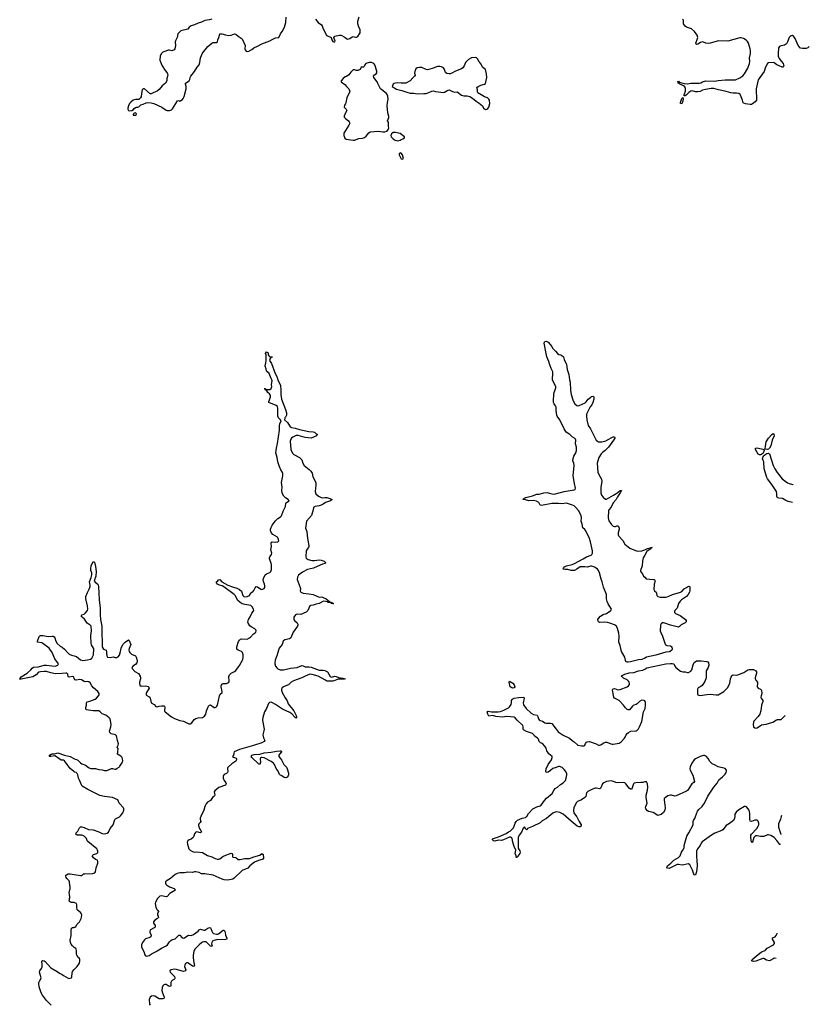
# Model space of a CAD drawing. Header units: inches. Extents: x 1552086 to 1694788, y 812325 to 917226.
# Tile 71 of 109: x 1679042 to 1692886, y 846706 to 863960. Entities that reach past the tile are written whole.
import ezdxf

# ---------------------------------------------------------------- set-up
doc = ezdxf.new("R2010")
doc.units = ezdxf.units.IN
doc.header["$MEASUREMENT"] = 0
for name, color, linetype in [('B6874', 7, 'Continuous'), ('B6875', 7, 'Continuous'), ('B6884', 7, 'Continuous'), ('B6885', 7, 'Continuous'), ('B6886', 7, 'Continuous'), ('B6894', 7, 'Continuous'), ('B6895', 7, 'Continuous'), ('B6896', 7, 'Continuous')]:
    doc.layers.add(name, color=color, linetype=linetype)

msp = doc.modelspace()

# ---------------------------------------------------------------- linework, layer by layer
at = {"layer": 'B6874', "color": 6, "elevation": 900}
for points in [[(1680000, 848489), (1679989, 848491), (1679950, 848490), (1679934, 848494), (1679913, 848510), (1679907, 848530), (1679921, 848570), (1679921, 848590), (1679908, 848670), (1679926, 848730), (1679928, 848768), (1679919, 848790), (1679915, 848850), (1679908, 848868), (1679870, 848910), (1679856, 848930), (1679850, 848952), (1679854, 848970), (1679862, 848978), (1679890, 848993), (1679930, 848993), (1680000, 848983)], [(1680000, 847703), (1679967, 847730), (1679943, 847763), (1679931, 847791), (1679925, 847830), (1679947, 847910), (1679943, 847997), (1679950, 848039), (1679967, 848053), (1679990, 848053), (1680000, 848056)], [(1679594, 846690), (1679515, 846775), (1679444, 846864), (1679421, 846910), (1679386, 847010), (1679378, 847070), (1679380, 847090), (1679387, 847110), (1679416, 847150), (1679421, 847170), (1679399, 847230), (1679392, 847270), (1679395, 847290), (1679426, 847334), (1679435, 847365), (1679437, 847410), (1679428, 847451), (1679434, 847466), (1679450, 847472), (1679470, 847468), (1679490, 847456), (1679590, 847348), (1679701, 847281), (1679742, 847250), (1679787, 847227), (1679810, 847209), (1679890, 847164), (1679910, 847161), (1679930, 847162), (1679950, 847171), (1679959, 847190), (1679960, 847250), (1679970, 847281), (1680000, 847314)]]:
    msp.add_lwpolyline(points, dxfattribs=at)
at = {"layer": 'B6875', "color": 6, "elevation": 900}
for points in [[(1680000, 852418), (1679990, 852438), (1679972, 852452), (1679910, 852437), (1679901, 852441), (1679892, 852452), (1679886, 852490), (1679870, 852510), (1679850, 852512), (1679790, 852502), (1679670, 852500), (1679590, 852515), (1679510, 852539), (1679470, 852541), (1679405, 852535), (1679375, 852525), (1679330, 852482), (1679270, 852446), (1679070, 852403), (1679046, 852406), (1679042, 852410), (1679054, 852430), (1679070, 852442), (1679172, 852508), (1679240, 852570), (1679262, 852598), (1679287, 852613), (1679370, 852619), (1679471, 852649), (1679510, 852648), (1679605, 852635), (1679667, 852633), (1679711, 852649), (1679719, 852661), (1679723, 852670), (1679661, 852761), (1679613, 852873), (1679560, 852950), (1679450, 853031), (1679430, 853039), (1679352, 853052), (1679352, 853070), (1679382, 853150), (1679396, 853164), (1679410, 853170), (1679450, 853169), (1679550, 853149), (1679610, 853156), (1679630, 853155), (1679647, 853147), (1679660, 853130), (1679674, 853070), (1679700, 853030), (1679750, 852984), (1679790, 852964), (1679830, 852932), (1679884, 852864), (1679910, 852843), (1679950, 852822), (1680000, 852810)], [(1680000, 850781), (1679990, 850788), (1679930, 850840), (1679872, 850910), (1679830, 850972), (1679810, 850983), (1679770, 850986), (1679690, 851045), (1679659, 851059), (1679650, 851062), (1679589, 851049), (1679558, 851050), (1679563, 851057), (1679564, 851070), (1679593, 851090), (1679610, 851095), (1679650, 851094), (1679691, 851109), (1679710, 851111), (1679830, 851072), (1679930, 851048), (1679990, 851011), (1680000, 851009)]]:
    msp.add_lwpolyline(points, dxfattribs=at)
at = {"layer": 'B6884', "color": 6, "elevation": 900}
for points in [[(1680000, 848983), (1680072, 848972), (1680110, 848963), (1680130, 848965), (1680164, 848990), (1680185, 848995), (1680322, 848998), (1680362, 849010), (1680371, 849029), (1680382, 849098), (1680410, 849179), (1680415, 849210), (1680409, 849230), (1680370, 849246), (1680334, 849274), (1680323, 849290), (1680316, 849310), (1680337, 849330), (1680393, 849350), (1680411, 849369), (1680414, 849390), (1680408, 849410), (1680395, 849430), (1680238, 849559), (1680228, 849570), (1680211, 849610), (1680170, 849650), (1680150, 849663), (1680130, 849670), (1680088, 849668), (1680052, 849672), (1680027, 849690), (1680035, 849710), (1680061, 849739), (1680090, 849801), (1680110, 849816), (1680130, 849815), (1680170, 849803), (1680250, 849770), (1680330, 849761), (1680430, 849728), (1680490, 849700), (1680530, 849694), (1680575, 849705), (1680597, 849723), (1680630, 849790), (1680682, 849850), (1680710, 849942), (1680725, 849955), (1680790, 849989), (1680801, 850000)], [(1682219, 850000), (1682204, 849970), (1682205, 849950), (1682217, 849910), (1682208, 849890), (1682184, 849870), (1682176, 849850), (1682186, 849810), (1682232, 849730), (1682210, 849712), (1682150, 849728), (1682130, 849725), (1682122, 849718), (1682106, 849694), (1682095, 849650), (1682084, 849630), (1682050, 849603), (1682014, 849586), (1681990, 849570), (1681981, 849550), (1681984, 849510), (1682010, 849430), (1682030, 849410), (1682070, 849386), (1682110, 849374), (1682150, 849379), (1682245, 849365), (1682336, 849316), (1682413, 849293), (1682470, 849261), (1682510, 849248), (1682530, 849247), (1682550, 849253), (1682604, 849296), (1682628, 849310), (1682750, 849354), (1682770, 849347), (1682774, 849330), (1682774, 849294), (1682782, 849282), (1682830, 849278), (1682870, 849245), (1682910, 849246), (1682990, 849263), (1683070, 849264), (1683148, 849292), (1683250, 849318), (1683290, 849348), (1683311, 849331), (1683319, 849270), (1683308, 849252), (1683295, 849245), (1683230, 849228), (1683162, 849198), (1683075, 849130), (1683045, 849090), (1682941, 849050), (1682803, 848917), (1682779, 848901), (1682750, 848891), (1682690, 848882), (1682630, 848886), (1682590, 848900), (1682437, 848970), (1682290, 848990), (1682250, 848990), (1682230, 848995), (1682190, 849016), (1682130, 849029), (1682110, 849028), (1682070, 849014), (1681990, 849022), (1681930, 849010), (1681849, 849011), (1681802, 848998), (1681770, 848983), (1681685, 848910), (1681626, 848874), (1681600, 848850), (1681596, 848830), (1681605, 848810), (1681618, 848798), (1681670, 848765), (1681753, 848733), (1681773, 848710), (1681761, 848699), (1681673, 848650), (1681630, 848594), (1681610, 848592), (1681530, 848605), (1681501, 848599), (1681459, 848561), (1681421, 848499), (1681415, 848470), (1681432, 848410), (1681449, 848370), (1681467, 848350), (1681476, 848330), (1681460, 848290), (1681461, 848270), (1681472, 848250), (1681474, 848230), (1681456, 848210), (1681410, 848178), (1681391, 848150), (1681389, 848130), (1681418, 848090), (1681420, 848070), (1681410, 848055), (1681390, 848038), (1681337, 848010), (1681322, 847990), (1681322, 847970), (1681343, 847930), (1681348, 847910), (1681341, 847890), (1681324, 847876), (1681250, 847852), (1681230, 847838), (1681193, 847790), (1681178, 847750), (1681178, 847710), (1681219, 847630), (1681234, 847574), (1681250, 847554), (1681270, 847549), (1681310, 847563), (1681363, 847597), (1681436, 847630), (1681530, 847691), (1681609, 847731), (1681635, 847750), (1681670, 847803), (1681690, 847825), (1681710, 847837), (1681770, 847856), (1681830, 847919), (1681850, 847920), (1681890, 847874), (1681910, 847867), (1681930, 847872), (1681990, 847912), (1682010, 847917), (1682050, 847914), (1682090, 847928), (1682170, 847990), (1682190, 848012), (1682210, 848023), (1682270, 848003), (1682290, 848004), (1682339, 848041), (1682371, 848051), (1682386, 848046), (1682396, 848036), (1682410, 847987), (1682424, 847964), (1682442, 847950), (1682490, 847936), (1682510, 847935), (1682530, 847942), (1682610, 848004), (1682630, 848008), (1682642, 847970), (1682648, 847910), (1682676, 847870), (1682674, 847850), (1682625, 847835), (1682510, 847840), (1682454, 847826), (1682425, 847810), (1682410, 847790), (1682408, 847768), (1682414, 847730), (1682410, 847722), (1682390, 847726), (1682370, 847740), (1682310, 847799), (1682270, 847800), (1682250, 847796), (1682230, 847784), (1682190, 847750), (1682113, 847670), (1682094, 847630), (1682084, 847570), (1682082, 847522), (1682095, 847435), (1682109, 847390), (1682104, 847376), (1682090, 847370), (1682070, 847376), (1682010, 847422), (1681990, 847433), (1681970, 847435), (1681950, 847423), (1681935, 847390), (1681934, 847370), (1681956, 847310), (1681945, 847290), (1681917, 847283), (1681890, 847285), (1681790, 847314), (1681750, 847320), (1681696, 847310), (1681674, 847290), (1681680, 847270), (1681696, 847250), (1681736, 847216), (1681754, 847194), (1681764, 847170), (1681762, 847158), (1681754, 847146), (1681716, 847124), (1681702, 847110), (1681694, 847090), (1681694, 847030), (1681690, 847022), (1681670, 847020), (1681648, 847028), (1681610, 847051), (1681590, 847053), (1681570, 847046), (1681550, 847029), (1681538, 847002), (1681535, 846950), (1681545, 846910), (1681569, 846850), (1681573, 846830), (1681569, 846810), (1681550, 846800), (1681490, 846804), (1681457, 846817), (1681410, 846847), (1681388, 846852), (1681351, 846849), (1681328, 846831), (1681314, 846790), (1681316, 846710), (1681330, 846694)], [(1688321, 850000), (1688276, 849964), (1688200, 849920), (1688170, 849888), (1688035, 849825), (1687944, 849790), (1687930, 849764), (1687914, 849774), (1687910, 849790), (1687890, 849816), (1687870, 849792), (1687838, 849722), (1687800, 849670), (1687784, 849630), (1687779, 849590), (1687784, 849550), (1687779, 849450), (1687788, 849428), (1687810, 849394), (1687814, 849370), (1687810, 849347), (1687775, 849305), (1687770, 849289), (1687756, 849284), (1687750, 849275), (1687745, 849310), (1687731, 849350), (1687739, 849410), (1687713, 849470), (1687687, 849550), (1687678, 849610), (1687666, 849626), (1687650, 849637), (1687630, 849636), (1687527, 849586), (1687490, 849578), (1687430, 849585), (1687370, 849566), (1687347, 849570), (1687331, 849590), (1687332, 849608), (1687438, 849642), (1687530, 849680), (1687570, 849700), (1687610, 849729), (1687639, 849741), (1687681, 849779), (1687699, 849801), (1687713, 849827), (1687730, 849879), (1687748, 849910), (1687768, 849932), (1687850, 849968), (1687910, 849978), (1687930, 849997), (1687932, 850000)], [(1688803, 850000), (1688810, 849990), (1688849, 849909), (1688888, 849850), (1688886, 849830), (1688870, 849819), (1688850, 849818), (1688817, 849830), (1688710, 849913), (1688617, 850000)], [(1680000, 848056), (1680010, 848059), (1680026, 848070), (1680051, 848109), (1680090, 848150), (1680121, 848210), (1680127, 848233), (1680130, 848270), (1680125, 848290), (1680110, 848314), (1680050, 848364), (1680043, 848410), (1680045, 848450), (1680037, 848470), (1680010, 848487), (1680000, 848489)], [(1680000, 847314), (1680051, 847369), (1680089, 847430), (1680098, 847470), (1680097, 847490), (1680089, 847510), (1680068, 847528), (1680047, 847567), (1680041, 847590), (1680041, 847650), (1680034, 847670), (1680024, 847684), (1680000, 847703)]]:
    msp.add_lwpolyline(points, dxfattribs=at)
at = {"layer": 'B6885', "color": 6, "elevation": 900}
for points in [[(1690000, 852773), (1689950, 852746), (1689890, 852744), (1689750, 852705), (1689710, 852699), (1689690, 852702), (1689671, 852711), (1689662, 852730), (1689651, 852790), (1689593, 852890), (1689570, 852992), (1689546, 853050), (1689555, 853150), (1689549, 853210), (1689525, 853290), (1689504, 853330), (1689470, 853359), (1689390, 853387), (1689350, 853397), (1689290, 853404), (1689210, 853399), (1689188, 853408), (1689182, 853422), (1689181, 853450), (1689190, 853470), (1689224, 853510), (1689270, 853540), (1689330, 853557), (1689350, 853568), (1689408, 853610), (1689415, 853630), (1689408, 853650), (1689362, 853722), (1689344, 853764), (1689333, 853810), (1689329, 853890), (1689275, 854015), (1689254, 854110), (1689237, 854157), (1689210, 854268), (1689190, 854306), (1689170, 854331), (1689130, 854361), (1689110, 854374), (1689070, 854387), (1689050, 854386), (1688990, 854366), (1688950, 854374), (1688870, 854370), (1688810, 854330), (1688770, 854310), (1688710, 854310), (1688650, 854324), (1688603, 854323), (1688568, 854330), (1688576, 854350), (1688596, 854370), (1688629, 854390), (1688730, 854414), (1688770, 854428), (1688920, 854510), (1688980, 854550), (1689061, 854579), (1689073, 854587), (1689084, 854610), (1689083, 854650), (1689050, 854810), (1689034, 854870), (1688970, 855002), (1688950, 855026), (1688915, 855055), (1688902, 855122), (1688885, 855170), (1688891, 855230), (1688886, 855270), (1688838, 855358), (1688794, 855414), (1688762, 855442), (1688734, 855454), (1688630, 855486), (1688550, 855478), (1688490, 855482), (1688370, 855480), (1688188, 855448), (1688170, 855452), (1688142, 855502), (1688105, 855525), (1688050, 855533), (1687970, 855530), (1687910, 855546), (1687862, 855550), (1687877, 855563), (1687879, 855570), (1687915, 855590), (1688030, 855614), (1688110, 855643), (1688150, 855644), (1688230, 855667), (1688290, 855673), (1688330, 855666), (1688371, 855651), (1688410, 855647), (1688590, 855692), (1688761, 855719), (1688780, 855730), (1688785, 855750), (1688767, 855830), (1688746, 855970), (1688764, 856150), (1688759, 856190), (1688741, 856230), (1688742, 856250), (1688758, 856310), (1688793, 856370), (1688805, 856410), (1688805, 856470), (1688787, 856530), (1688790, 856590), (1688785, 856610), (1688770, 856630), (1688730, 856653), (1688686, 856690), (1688625, 856730), (1688590, 856790), (1688514, 856950), (1688466, 857010), (1688458, 857030), (1688447, 857110), (1688446, 857170), (1688435, 857195), (1688410, 857231), (1688401, 857250), (1688399, 857270), (1688408, 857410), (1688441, 857510), (1688440, 857530), (1688390, 857630), (1688385, 857650), (1688383, 857670), (1688392, 857750), (1688387, 857790), (1688358, 857850), (1688330, 857930), (1688321, 857970), (1688286, 858050), (1688270, 858110), (1688239, 858290), (1688242, 858310), (1688250, 858322), (1688270, 858325), (1688310, 858311), (1688370, 858234), (1688383, 858203), (1688436, 858150), (1688469, 858109), (1688495, 858095), (1688530, 858087), (1688550, 858076), (1688574, 858050), (1688586, 858006), (1688630, 857916), (1688640, 857830), (1688670, 857741), (1688683, 857650), (1688695, 857610), (1688697, 857470), (1688710, 857390), (1688744, 857284), (1688773, 857230), (1688810, 857200), (1688830, 857196), (1688850, 857199), (1688955, 857245), (1688975, 857265), (1689010, 857313), (1689030, 857331), (1689057, 857343), (1689070, 857355), (1689090, 857363), (1689110, 857352), (1689110, 857310), (1689090, 857250), (1689071, 857210), (1689045, 857175), (1688996, 857084), (1688982, 857050), (1688977, 857010), (1688984, 856950), (1689008, 856850), (1689050, 856789), (1689150, 856594), (1689170, 856573), (1689190, 856563), (1689250, 856561), (1689320, 856580), (1689372, 856608), (1689410, 856634), (1689450, 856650), (1689470, 856650), (1689477, 856637), (1689477, 856630), (1689455, 856590), (1689367, 856470), (1689304, 856410), (1689262, 856378), (1689237, 856350), (1689198, 856290), (1689169, 856190), (1689179, 856030), (1689194, 855990), (1689243, 855910), (1689246, 855870), (1689231, 855769), (1689232, 855672), (1689244, 855630), (1689270, 855592), (1689310, 855561), (1689330, 855561), (1689454, 855626), (1689514, 855666), (1689570, 855711), (1689593, 855713), (1689572, 855670), (1689522, 855598), (1689498, 855550), (1689448, 855492), (1689410, 855417), (1689372, 855370), (1689365, 855355), (1689357, 855230), (1689370, 855180), (1689410, 855120), (1689450, 855086), (1689470, 855080), (1689490, 855081), (1689510, 855090), (1689530, 855090), (1689540, 855080), (1689554, 855050), (1689554, 855030), (1689534, 854970), (1689536, 854936), (1689545, 854910), (1689617, 854836), (1689649, 854769), (1689738, 854698), (1689870, 854649), (1689950, 854650), (1689970, 854656), (1690000, 854670)], [(1680000, 852810), (1680041, 852801), (1680110, 852741), (1680150, 852733), (1680230, 852741), (1680283, 852757), (1680310, 852774), (1680337, 852830), (1680341, 852930), (1680337, 852950), (1680303, 853003), (1680294, 853030), (1680288, 853170), (1680301, 853250), (1680297, 853330), (1680280, 853350), (1680225, 853385), (1680177, 853457), (1680139, 853490), (1680123, 853510), (1680134, 853530), (1680170, 853544), (1680196, 853564), (1680230, 853608), (1680238, 853630), (1680234, 853690), (1680204, 853810), (1680205, 853850), (1680230, 853922), (1680261, 853979), (1680276, 854030), (1680278, 854050), (1680269, 854110), (1680297, 854183), (1680309, 854230), (1680306, 854270), (1680291, 854310), (1680290, 854342), (1680298, 854390), (1680330, 854467), (1680352, 854452), (1680370, 854381), (1680381, 854290), (1680376, 854210), (1680349, 854130), (1680363, 854103), (1680410, 854066), (1680421, 854050), (1680426, 854030), (1680434, 853794), (1680453, 853650), (1680452, 853530), (1680459, 853450), (1680481, 853330), (1680484, 853290), (1680490, 852979), (1680496, 852956), (1680510, 852931), (1680561, 852910), (1680566, 852890), (1680563, 852850), (1680571, 852830), (1680571, 852810), (1680583, 852790), (1680630, 852785), (1680690, 852796), (1680710, 852786), (1680743, 852783), (1680770, 852793), (1680790, 852827), (1680810, 852890), (1680822, 852950), (1680850, 853009), (1680890, 853053), (1680950, 853091), (1680963, 853083), (1680990, 853010), (1680960, 852940), (1680958, 852910), (1680963, 852890), (1680974, 852870), (1681003, 852843), (1681071, 852810), (1681085, 852790), (1681103, 852730), (1681104, 852710), (1681097, 852690), (1681070, 852660), (1681025, 852630), (1681010, 852610), (1681013, 852593), (1681060, 852540), (1681126, 852506), (1681156, 852456), (1681162, 852430), (1681160, 852410), (1681142, 852350), (1681141, 852330), (1681150, 852299), (1681170, 852284), (1681250, 852286), (1681293, 852273), (1681305, 852265), (1681310, 852249), (1681263, 852170), (1681259, 852150), (1681260, 852130), (1681270, 852116), (1681310, 852093), (1681328, 852070), (1681336, 852050), (1681349, 851989), (1681399, 851959), (1681430, 851923), (1681450, 851919), (1681489, 851931), (1681530, 851935), (1681570, 851935), (1681581, 851930), (1681585, 851910), (1681579, 851859), (1681582, 851842), (1681591, 851831), (1681704, 851744), (1681755, 851715), (1681850, 851678), (1681915, 851670), (1682010, 851621), (1682030, 851621), (1682060, 851640), (1682104, 851696), (1682130, 851714), (1682170, 851725), (1682250, 851732), (1682284, 851756), (1682305, 851790), (1682319, 851850), (1682350, 851928), (1682370, 851950), (1682390, 851952), (1682450, 851909), (1682471, 851909), (1682490, 851918), (1682500, 851930), (1682512, 851950), (1682543, 852110), (1682560, 852140), (1682590, 852170), (1682594, 852186), (1682576, 852270), (1682577, 852290), (1682585, 852315), (1682596, 852324), (1682611, 852329), (1682670, 852330), (1682690, 852337), (1682708, 852350), (1682713, 852370), (1682711, 852449), (1682721, 852479), (1682750, 852509), (1682810, 852540), (1682830, 852558), (1682895, 852645), (1682957, 852750), (1682963, 852790), (1682960, 852830), (1682950, 852870), (1682930, 852891), (1682872, 852912), (1682848, 852930), (1682852, 852970), (1682878, 853062), (1682894, 853086), (1682916, 853104), (1682931, 853109), (1683030, 853107), (1683073, 853127), (1683090, 853140), (1683143, 853197), (1683170, 853218), (1683180, 853230), (1683187, 853250), (1683184, 853270), (1683167, 853287), (1683101, 853321), (1683079, 853339), (1683047, 853387), (1683044, 853404), (1683051, 853450), (1683082, 853498), (1683110, 853563), (1683136, 853590), (1683145, 853610), (1683143, 853630), (1683121, 853670), (1683092, 853692), (1682990, 853710), (1682945, 853725), (1682907, 853747), (1682861, 853790), (1682824, 853864), (1682803, 853890), (1682622, 854022), (1682590, 854039), (1682545, 854050), (1682511, 854070), (1682493, 854090), (1682494, 854110), (1682515, 854125), (1682530, 854147), (1682550, 854152), (1682589, 854109), (1682690, 854050), (1682790, 854014), (1682850, 853998), (1682898, 853978), (1682929, 853949), (1682955, 853870), (1682970, 853850), (1682990, 853846), (1683030, 853850), (1683069, 853870), (1683084, 853890), (1683090, 853911), (1683112, 853928), (1683130, 853936), (1683150, 853955), (1683173, 854007), (1683190, 854025), (1683210, 854022), (1683270, 853979), (1683290, 853973), (1683330, 853994), (1683340, 854010), (1683343, 854037), (1683337, 854070), (1683314, 854114), (1683312, 854150), (1683318, 854170), (1683349, 854231), (1683370, 854250), (1683430, 854276), (1683448, 854290), (1683457, 854323), (1683456, 854410), (1683450, 854439), (1683423, 854510), (1683422, 854530), (1683430, 854550), (1683460, 854590), (1683462, 854610), (1683447, 854673), (1683455, 854730), (1683452, 854790), (1683457, 854803), (1683470, 854812), (1683530, 854803), (1683571, 854809), (1683585, 854830), (1683575, 854870), (1683561, 854890), (1683481, 854941), (1683450, 854975), (1683437, 855010), (1683439, 855030), (1683470, 855100), (1683530, 855179), (1683570, 855222), (1683614, 855246), (1683634, 855266), (1683662, 855350), (1683704, 855430), (1683709, 855491), (1683718, 855502), (1683750, 855515), (1683765, 855530), (1683752, 855550), (1683702, 855582), (1683674, 855610), (1683650, 855649), (1683643, 855670), (1683637, 855710), (1683643, 855770), (1683631, 855850), (1683655, 855970), (1683653, 856010), (1683648, 856028), (1683621, 856070), (1683590, 856140), (1683570, 856210), (1683558, 856290), (1683535, 856370), (1683543, 856450), (1683564, 856536), (1683599, 856770), (1683595, 856850), (1683602, 856878), (1683628, 856930), (1683616, 856950), (1683581, 856981), (1683571, 857010), (1683568, 857150), (1683562, 857182), (1683541, 857201), (1683412, 857250), (1683408, 857270), (1683437, 857343), (1683437, 857377), (1683423, 857403), (1683395, 857430), (1683377, 857457), (1683366, 857466), (1683353, 857470), (1683358, 857478), (1683349, 857489), (1683329, 857490), (1683351, 857490), (1683361, 857481), (1683430, 857479), (1683450, 857496), (1683462, 857530), (1683460, 857570), (1683468, 857630), (1683465, 857650), (1683450, 857672), (1683418, 857758), (1683370, 857799), (1683365, 857845), (1683347, 857890), (1683350, 857930), (1683356, 857944), (1683363, 857990), (1683361, 858081), (1683352, 858110), (1683370, 858141), (1683390, 858131), (1683398, 858110), (1683398, 858090), (1683412, 858070), (1683430, 858055), (1683476, 858050), (1683470, 858046), (1683450, 858049), (1683434, 858026), (1683420, 857990), (1683457, 857937), (1683523, 857763), (1683550, 857708), (1683567, 857647), (1683615, 857550), (1683623, 857470), (1683622, 857390), (1683631, 857310), (1683703, 857130), (1683722, 857070), (1683719, 857030), (1683702, 856998), (1683690, 856985), (1683683, 856950), (1683739, 856899), (1683787, 856827), (1683810, 856813), (1683870, 856804), (1683950, 856778), (1684110, 856745), (1684190, 856739), (1684212, 856730), (1684241, 856701), (1684262, 856690), (1684253, 856687), (1684247, 856670), (1684150, 856629), (1684050, 856640), (1683926, 856674), (1683887, 856673), (1683830, 856645), (1683810, 856630), (1683797, 856610), (1683790, 856595), (1683787, 856573), (1683798, 856430), (1683810, 856399), (1683830, 856361), (1683850, 856341), (1683950, 856287), (1683968, 856268), (1683986, 856246), (1684006, 856190), (1684029, 856149), (1684118, 856078), (1684147, 856047), (1684172, 856012), (1684180, 855950), (1684233, 855850), (1684236, 855810), (1684223, 855690), (1684233, 855650), (1684279, 855610), (1684330, 855587), (1684350, 855583), (1684390, 855588), (1684430, 855586), (1684482, 855570), (1684519, 855550), (1684494, 855530), (1684401, 855499), (1684363, 855470), (1684330, 855454), (1684290, 855441), (1684223, 855430), (1684202, 855418), (1684195, 855410), (1684190, 855370), (1684160, 855270), (1684072, 855170), (1684057, 855090), (1684056, 855050), (1684078, 854990), (1684086, 854870), (1684111, 854749), (1684112, 854730), (1684104, 854710), (1684080, 854680), (1684067, 854650), (1684061, 854550), (1684066, 854526), (1684080, 854510), (1684100, 854500), (1684163, 854483), (1684210, 854483), (1684290, 854495), (1684330, 854490), (1684383, 854470), (1684405, 854450), (1684401, 854439), (1684394, 854430), (1684350, 854419), (1684259, 854381), (1684193, 854347), (1684090, 854323), (1684003, 854277), (1683930, 854224), (1683913, 854190), (1683908, 854150), (1683959, 854010), (1683963, 853990), (1683959, 853950), (1683970, 853927), (1684010, 853910), (1684110, 853902), (1684190, 853886), (1684290, 853842), (1684330, 853846), (1684350, 853842), (1684415, 853810), (1684478, 853758), (1684514, 853750), (1684520, 853740), (1684543, 853730), (1684535, 853725), (1684511, 853729), (1684503, 853737), (1684503, 853743), (1684450, 853750), (1684438, 853758), (1684407, 853767), (1684370, 853768), (1684290, 853729), (1684241, 853719), (1684190, 853698), (1684145, 853695), (1684132, 853688), (1684093, 853606), (1684063, 853577), (1683970, 853540), (1683910, 853544), (1683890, 853540), (1683877, 853530), (1683849, 853490), (1683848, 853450), (1683860, 853430), (1683905, 853390), (1683919, 853370), (1683921, 853350), (1683915, 853330), (1683838, 853230), (1683798, 853130), (1683790, 853120), (1683770, 853109), (1683690, 853091), (1683664, 853070), (1683643, 853010), (1683594, 852946), (1683577, 852910), (1683556, 852830), (1683523, 852737), (1683514, 852690), (1683515, 852670), (1683529, 852629), (1683550, 852601), (1683570, 852585), (1683610, 852568), (1683670, 852566), (1683790, 852594), (1683910, 852608), (1683990, 852642), (1684010, 852638), (1684050, 852622), (1684110, 852621), (1684150, 852613), (1684290, 852564), (1684363, 852563), (1684390, 852558), (1684440, 852530), (1684488, 852450), (1684510, 852440), (1684570, 852454), (1684590, 852452), (1684630, 852434), (1684710, 852424), (1684748, 852410), (1684730, 852403), (1684630, 852402), (1684530, 852370), (1684448, 852368), (1684430, 852370), (1684390, 852390), (1684277, 852457), (1684170, 852488), (1684130, 852489), (1684050, 852459), (1683990, 852428), (1683843, 852377), (1683801, 852350), (1683753, 852307), (1683707, 852290), (1683670, 852270), (1683645, 852250), (1683633, 852230), (1683633, 852210), (1683646, 852170), (1683694, 852074), (1683730, 852025), (1683748, 851970), (1683847, 851850), (1683890, 851770), (1683898, 851742), (1683896, 851724), (1683890, 851722), (1683870, 851733), (1683815, 851795), (1683781, 851821), (1683650, 851880), (1683530, 851960), (1683477, 851990), (1683450, 851999), (1683424, 851996), (1683404, 851976), (1683372, 851890), (1683335, 851830), (1683303, 851730), (1683301, 851690), (1683304, 851650), (1683329, 851530), (1683324, 851496), (1683303, 851430), (1683315, 851375), (1683341, 851330), (1683328, 851310), (1683289, 851290), (1683140, 851240), (1682899, 851170), (1682802, 851130), (1682795, 851110), (1682797, 851090), (1682791, 851070), (1682776, 851050), (1682790, 851039), (1682838, 851018), (1682843, 851010), (1682842, 850990), (1682830, 850969), (1682759, 850921), (1682703, 850870), (1682688, 850850), (1682683, 850830), (1682690, 850790), (1682688, 850770), (1682670, 850750), (1682627, 850733), (1682612, 850710), (1682610, 850670), (1682629, 850629), (1682658, 850590), (1682664, 850570), (1682659, 850561), (1682650, 850548), (1682533, 850507), (1682461, 850450), (1682451, 850430), (1682462, 850370), (1682458, 850362), (1682449, 850350), (1682422, 850330), (1682390, 850275), (1682333, 850247), (1682310, 850217), (1682288, 850170), (1682271, 850110), (1682219, 850000)], [(1690000, 854576), (1689971, 854530), (1689960, 854470), (1689956, 854390), (1689924, 854310), (1689929, 854290), (1689961, 854250), (1689981, 854210), (1690000, 854189)], [(1690000, 852023), (1689990, 852033), (1689950, 852034), (1689910, 852014), (1689870, 851972), (1689850, 851961), (1689810, 851950), (1689798, 851942), (1689784, 851930), (1689732, 851868), (1689710, 851865), (1689690, 851875), (1689661, 851901), (1689628, 851950), (1689550, 852031), (1689530, 852044), (1689470, 852070), (1689459, 852090), (1689437, 852210), (1689440, 852230), (1689445, 852235), (1689470, 852240), (1689530, 852220), (1689570, 852224), (1689691, 852269), (1689718, 852290), (1689731, 852310), (1689734, 852330), (1689728, 852350), (1689713, 852370), (1689690, 852390), (1689630, 852421), (1689603, 852443), (1689595, 852450), (1689606, 852470), (1689650, 852494), (1689730, 852513), (1689810, 852521), (1689891, 852549), (1689970, 852564), (1690000, 852579)], [(1680000, 851009), (1680039, 850999), (1680063, 850983), (1680110, 850935), (1680130, 850921), (1680195, 850895), (1680250, 850854), (1680270, 850845), (1680290, 850840), (1680370, 850839), (1680430, 850822), (1680490, 850815), (1680530, 850805), (1680570, 850805), (1680650, 850841), (1680670, 850840), (1680710, 850825), (1680730, 850828), (1680750, 850847), (1680790, 850870), (1680799, 850881), (1680844, 850950), (1680851, 850970), (1680846, 851010), (1680840, 851030), (1680817, 851057), (1680756, 851090), (1680765, 851130), (1680769, 851190), (1680752, 851210), (1680770, 851245), (1680775, 851270), (1680756, 851330), (1680739, 851410), (1680720, 851430), (1680648, 851448), (1680622, 851470), (1680618, 851490), (1680621, 851510), (1680639, 851570), (1680644, 851610), (1680626, 851710), (1680610, 851727), (1680552, 851772), (1680490, 851796), (1680454, 851834), (1680430, 851848), (1680410, 851852), (1680330, 851849), (1680250, 851858), (1680208, 851868), (1680202, 851882), (1680203, 851910), (1680212, 851948), (1680211, 851989), (1680219, 852001), (1680231, 852009), (1680270, 852017), (1680365, 852055), (1680390, 852073), (1680426, 852110), (1680436, 852130), (1680434, 852150), (1680413, 852190), (1680339, 852250), (1680309, 852289), (1680279, 852339), (1680257, 852357), (1680230, 852364), (1680190, 852360), (1680170, 852363), (1680125, 852390), (1680098, 852398), (1680030, 852387), (1680013, 852393), (1680000, 852418)], [(1687932, 850000), (1687961, 850050), (1688037, 850130), (1688110, 850168), (1688170, 850184), (1688185, 850195), (1688244, 850276), (1688281, 850319), (1688377, 850403), (1688414, 850466), (1688430, 850486), (1688470, 850512), (1688523, 850557), (1688569, 850590), (1688609, 850630), (1688626, 850670), (1688636, 850730), (1688634, 850750), (1688614, 850794), (1688590, 850821), (1688554, 850854), (1688505, 850875), (1688490, 850876), (1688446, 850854), (1688390, 850836), (1688350, 850801), (1688310, 850777), (1688290, 850770), (1688275, 850775), (1688268, 850790), (1688270, 850830), (1688307, 850910), (1688366, 850990), (1688377, 851030), (1688376, 851050), (1688318, 851098), (1688287, 851147), (1688270, 851197), (1688250, 851229), (1688210, 851274), (1688171, 851291), (1688151, 851310), (1688138, 851350), (1688123, 851370), (1688079, 851399), (1688030, 851452), (1687927, 851487), (1687878, 851518), (1687870, 851530), (1687871, 851570), (1687865, 851590), (1687765, 851685), (1687730, 851728), (1687710, 851737), (1687650, 851746), (1687573, 851747), (1687510, 851738), (1687390, 851750), (1687330, 851765), (1687270, 851757), (1687252, 851790), (1687238, 851830), (1687242, 851838), (1687255, 851845), (1687313, 851833), (1687430, 851829), (1687470, 851835), (1687530, 851861), (1687610, 851904), (1687630, 851920), (1687659, 851961), (1687666, 851990), (1687665, 852030), (1687675, 852050), (1687690, 852062), (1687710, 852071), (1687790, 852085), (1687881, 852090), (1687889, 852070), (1687869, 851991), (1687875, 851955), (1687921, 851890), (1688010, 851807), (1688050, 851784), (1688112, 851772), (1688129, 851750), (1688137, 851710), (1688150, 851693), (1688170, 851681), (1688209, 851669), (1688250, 851639), (1688274, 851634), (1688350, 851634), (1688370, 851627), (1688445, 851525), (1688484, 851484), (1688570, 851421), (1688679, 851370), (1688727, 851330), (1688766, 851306), (1688830, 851249), (1688890, 851234), (1688930, 851235), (1688949, 851250), (1688963, 851277), (1688981, 851299), (1688994, 851306), (1689030, 851312), (1689150, 851270), (1689190, 851250), (1689210, 851246), (1689230, 851254), (1689270, 851284), (1689310, 851298), (1689338, 851298), (1689405, 851270), (1689427, 851267), (1689450, 851266), (1689550, 851284), (1689590, 851308), (1689646, 851370), (1689660, 851390), (1689675, 851430), (1689690, 851451), (1689713, 851470), (1689755, 851490), (1689850, 851500), (1689870, 851512), (1689890, 851533), (1689911, 851569), (1689950, 851664), (1689981, 851830), (1690000, 851876)], [(1680801, 850000), (1680810, 850009), (1680850, 850061), (1680867, 850110), (1680867, 850130), (1680861, 850150), (1680785, 850230), (1680764, 850290), (1680670, 850333), (1680530, 850346), (1680450, 850364), (1680235, 850470), (1680138, 850530), (1680125, 850550), (1680093, 850633), (1680073, 850670), (1680064, 850730), (1680053, 850750), (1680030, 850769), (1680010, 850775), (1680000, 850781)], [(1690000, 850603), (1689970, 850595), (1689930, 850592), (1689843, 850590), (1689818, 850582), (1689805, 850570), (1689783, 850497), (1689769, 850471), (1689750, 850474), (1689730, 850491), (1689669, 850570), (1689650, 850588), (1689630, 850595), (1689530, 850588), (1689495, 850595), (1689455, 850610), (1689410, 850620), (1689330, 850610), (1689283, 850590), (1689261, 850570), (1689230, 850497), (1689215, 850485), (1689150, 850496), (1689130, 850493), (1689083, 850477), (1689002, 850438), (1688979, 850410), (1688966, 850350), (1688950, 850330), (1688890, 850288), (1688819, 850261), (1688801, 850239), (1688759, 850150), (1688749, 850111), (1688749, 850089), (1688760, 850060), (1688803, 850000)], [(1688617, 850000), (1688610, 850006), (1688570, 850037), (1688510, 850068), (1688462, 850078), (1688430, 850074), (1688390, 850055), (1688321, 850000)]]:
    msp.add_lwpolyline(points, dxfattribs=at)
for points in [[(1687690, 852247), (1687670, 852250), (1687644, 852270), (1687625, 852350), (1687628, 852371), (1687690, 852335), (1687710, 852306), (1687721, 852270), (1687710, 852255)], [(1683710, 850676), (1683678, 850678), (1683637, 850710), (1683605, 850725), (1683596, 850736), (1683575, 850790), (1683541, 850841), (1683508, 850910), (1683490, 850933), (1683450, 850963), (1683330, 851023), (1683290, 851032), (1683271, 851029), (1683258, 851010), (1683262, 850950), (1683250, 850909), (1683230, 850920), (1683114, 851030), (1683099, 851050), (1683116, 851070), (1683156, 851084), (1683250, 851092), (1683330, 851113), (1683450, 851127), (1683545, 851145), (1683610, 851151), (1683628, 851148), (1683632, 851130), (1683597, 851090), (1683586, 851070), (1683584, 851050), (1683634, 850990), (1683672, 850910), (1683719, 850859), (1683733, 850833), (1683756, 850756), (1683758, 850730), (1683751, 850709), (1683730, 850685)]]:
    msp.add_lwpolyline(points, close=True, dxfattribs=at)
at = {"layer": 'B6886', "color": 6, "elevation": 1000}
for points in [[(1682410, 863969), (1682370, 863956), (1682290, 863944), (1682230, 863916), (1682170, 863899), (1682110, 863873), (1682050, 863855), (1682016, 863830), (1681990, 863795), (1681870, 863764), (1681830, 863733), (1681813, 863710), (1681802, 863650), (1681773, 863590), (1681771, 863570), (1681775, 863510), (1681761, 863450), (1681751, 863430), (1681710, 863415), (1681670, 863427), (1681650, 863427), (1681570, 863398), (1681550, 863390), (1681530, 863370), (1681507, 863330), (1681502, 863250), (1681520, 863190), (1681542, 863150), (1681592, 863072), (1681627, 863030), (1681636, 863010), (1681638, 862990), (1681621, 862930), (1681621, 862890), (1681599, 862850), (1681541, 862799), (1681490, 862739), (1681450, 862706), (1681395, 862685), (1681350, 862659), (1681330, 862662), (1681230, 862749), (1681210, 862749), (1681191, 862729), (1681179, 862670), (1681174, 862610), (1681161, 862590), (1681130, 862564), (1681077, 862563), (1681030, 862549), (1680990, 862515), (1680970, 862489), (1680948, 862452), (1680937, 862410), (1680939, 862390), (1680950, 862370), (1680970, 862364), (1681010, 862370), (1681036, 862384), (1681050, 862405), (1681070, 862421), (1681090, 862426), (1681115, 862425), (1681129, 862431), (1681166, 862470), (1681210, 862483), (1681257, 862503), (1681290, 862511), (1681350, 862504), (1681393, 862493), (1681535, 862430), (1681610, 862374), (1681630, 862367), (1681670, 862367), (1681702, 862378), (1681722, 862398), (1681810, 862538), (1681830, 862542), (1681850, 862534), (1681870, 862542), (1681897, 862563), (1681910, 862582), (1681926, 862614), (1681962, 862750), (1681960, 862790), (1681947, 862830), (1681950, 862850), (1682015, 862890), (1682027, 862910), (1682034, 862950), (1682042, 862970), (1682110, 863054), (1682154, 863126), (1682188, 863170), (1682200, 863210), (1682211, 863290), (1682246, 863374), (1682341, 863490), (1682410, 863550), (1682430, 863559), (1682490, 863561), (1682508, 863570), (1682514, 863610), (1682535, 863650), (1682548, 863690), (1682550, 863712), (1682588, 863712), (1682653, 863693), (1682705, 863685), (1682750, 863691), (1682810, 863713), (1682830, 863707), (1682874, 863670), (1682945, 863625), (1682997, 863510), (1682991, 863450), (1682997, 863430), (1683011, 863411), (1683030, 863403), (1683059, 863410), (1683110, 863439), (1683150, 863470), (1683210, 863496), (1683290, 863539), (1683426, 863590), (1683479, 863621), (1683530, 863642), (1683586, 863650), (1683616, 863710), (1683646, 863754), (1683687, 863830), (1683709, 863910), (1683716, 864004)], [(1684227, 863967), (1684274, 863914), (1684332, 863872), (1684345, 863850), (1684361, 863801), (1684421, 863690), (1684436, 863676), (1684494, 863654), (1684506, 863646), (1684513, 863610), (1684530, 863579), (1684550, 863571), (1684565, 863575), (1684574, 863586), (1684549, 863650), (1684569, 863670), (1684590, 863677), (1684650, 863691), (1684674, 863690), (1684690, 863685), (1684730, 863658), (1684750, 863651), (1684771, 863631), (1684790, 863622), (1684830, 863631), (1684870, 863658), (1684890, 863666), (1684930, 863654), (1684950, 863653), (1684972, 863668), (1685001, 863710), (1685009, 863730), (1685014, 863770), (1685009, 863790), (1684989, 863829), (1684972, 863890), (1684972, 863932), (1684992, 864010)]]:
    msp.add_lwpolyline(points, dxfattribs=at)
for points in [[(1687030, 863299), (1686966, 863294), (1686910, 863261), (1686858, 863210), (1686837, 863150), (1686810, 863116), (1686790, 863100), (1686682, 863058), (1686619, 863021), (1686590, 863011), (1686570, 863010), (1686530, 863016), (1686510, 863036), (1686490, 863090), (1686470, 863115), (1686436, 863136), (1686410, 863143), (1686370, 863141), (1686290, 863109), (1686272, 863108), (1686190, 863084), (1686170, 863086), (1686090, 863120), (1686050, 863123), (1686010, 863118), (1685990, 863102), (1685969, 863050), (1685966, 863026), (1685973, 862990), (1685966, 862970), (1685937, 862943), (1685890, 862888), (1685826, 862854), (1685811, 862849), (1685730, 862846), (1685670, 862856), (1685630, 862850), (1685610, 862843), (1685593, 862830), (1685571, 862790), (1685650, 862745), (1685742, 862722), (1685832, 862688), (1685890, 862673), (1685950, 862673), (1686010, 862664), (1686130, 862665), (1686170, 862670), (1686218, 862682), (1686270, 862710), (1686290, 862712), (1686330, 862701), (1686470, 862684), (1686490, 862688), (1686550, 862724), (1686572, 862730), (1686630, 862700), (1686670, 862693), (1686714, 862694), (1686790, 862636), (1686828, 862628), (1686890, 862627), (1686934, 862614), (1686983, 862583), (1687047, 862530), (1687100, 862500), (1687156, 862450), (1687171, 862410), (1687210, 862386), (1687230, 862391), (1687250, 862405), (1687269, 862430), (1687286, 862494), (1687281, 862550), (1687269, 862570), (1687245, 862590), (1687190, 862610), (1687076, 862676), (1687068, 862690), (1687069, 862730), (1687055, 862770), (1687078, 862790), (1687130, 862813), (1687190, 862830), (1687210, 862845), (1687231, 862950), (1687226, 863010), (1687206, 863086), (1687164, 863124), (1687130, 863187), (1687093, 863233), (1687070, 863274), (1687050, 863292)], [(1685212, 863212), (1685170, 863211), (1685111, 863190), (1685091, 863170), (1685082, 863138), (1685070, 863126), (1685030, 863126), (1685011, 863089), (1684971, 863069), (1684950, 863069), (1684910, 863084), (1684890, 863079), (1684850, 863042), (1684810, 862994), (1684773, 862967), (1684750, 862957), (1684711, 862930), (1684681, 862890), (1684678, 862870), (1684744, 862824), (1684771, 862790), (1684811, 862750), (1684831, 862710), (1684826, 862690), (1684779, 862590), (1684763, 862510), (1684753, 862487), (1684737, 862463), (1684734, 862430), (1684767, 862390), (1684777, 862370), (1684753, 862327), (1684734, 862270), (1684733, 862253), (1684753, 862230), (1684805, 862190), (1684821, 862170), (1684828, 862150), (1684811, 862110), (1684723, 861970), (1684723, 861930), (1684745, 861885), (1684768, 861868), (1684887, 861847), (1684910, 861849), (1684990, 861881), (1685050, 861885), (1685085, 861895), (1685118, 861922), (1685161, 861979), (1685185, 861995), (1685330, 862006), (1685410, 861993), (1685444, 861996), (1685474, 862006), (1685497, 862023), (1685515, 862065), (1685509, 862091), (1685507, 862167), (1685489, 862190), (1685515, 862245), (1685517, 862263), (1685498, 862330), (1685485, 862450), (1685490, 862510), (1685502, 862570), (1685499, 862619), (1685487, 862650), (1685472, 862670), (1685389, 862730), (1685369, 862750), (1685320, 862840), (1685312, 862870), (1685249, 862950), (1685244, 862970), (1685264, 862996), (1685290, 863012), (1685302, 863030), (1685303, 863057), (1685266, 863170), (1685250, 863193)], [(1681070, 862328), (1681050, 862322), (1681038, 862310), (1681034, 862294), (1681034, 862290), (1681050, 862285), (1681070, 862285), (1681086, 862290), (1681088, 862310)], [(1685630, 861984), (1685590, 861982), (1685561, 861959), (1685551, 861930), (1685556, 861910), (1685589, 861870), (1685625, 861850), (1685650, 861843), (1685670, 861840), (1685710, 861848), (1685730, 861861), (1685762, 861870), (1685789, 861890), (1685789, 861910), (1685710, 861969)], [(1685710, 861630), (1685694, 861610), (1685695, 861590), (1685730, 861524), (1685750, 861514), (1685770, 861530), (1685754, 861590), (1685730, 861623)]]:
    msp.add_lwpolyline(points, close=True, dxfattribs=at)
at = {"layer": 'B6894', "color": 6, "elevation": 900}
for points in [[(1691578, 850000), (1691575, 849970), (1691555, 849930), (1691486, 849874), (1691430, 849842), (1691370, 849763), (1691350, 849750), (1691230, 849705), (1691170, 849673), (1691010, 849552), (1690991, 849530), (1690970, 849490), (1690923, 849430), (1690908, 849392), (1690908, 849290), (1690915, 849230), (1690917, 849130), (1690909, 849030), (1690890, 848975), (1690870, 848967), (1690838, 849058), (1690792, 849152), (1690770, 849170), (1690654, 849146), (1690590, 849159), (1690570, 849156), (1690439, 849090), (1690430, 849087), (1690402, 849090), (1690387, 849110), (1690402, 849130), (1690461, 849179), (1690512, 849230), (1690590, 849277), (1690622, 849310), (1690645, 849375), (1690671, 849409), (1690690, 849450), (1690694, 849490), (1690738, 849650), (1690776, 849710), (1690848, 849850), (1690849, 849910), (1690854, 849926), (1690878, 849962), (1690893, 850000)], [(1692379, 849504), (1692370, 849506), (1692317, 849577), (1692270, 849627), (1692210, 849665), (1692170, 849678), (1692150, 849674), (1692090, 849648), (1692028, 849648), (1691970, 849659), (1691944, 849656), (1691930, 849649), (1691913, 849630), (1691892, 849548), (1691890, 849544), (1691870, 849547), (1691859, 849630), (1691863, 849670), (1691873, 849690), (1691965, 849790), (1691992, 849830), (1692000, 849850), (1692001, 849881), (1691990, 849917), (1691970, 849936), (1691930, 849934), (1691870, 849910), (1691850, 849916), (1691843, 849950), (1691842, 850000)], [(1692393, 850000), (1692378, 849950), (1692346, 849870), (1692344, 849810), (1692384, 849690), (1692385, 849684)], [(1692307, 847511), (1692270, 847513), (1692250, 847506), (1692210, 847478), (1692190, 847471), (1692138, 847478), (1692090, 847507), (1692070, 847511), (1691950, 847460), (1691910, 847456), (1691872, 847470), (1691886, 847490), (1691954, 847550), (1692050, 847625), (1692112, 847648), (1692147, 847690), (1692257, 847750), (1692277, 847770), (1692277, 847790), (1692243, 847850), (1692242, 847870), (1692290, 847891), (1692306, 847910), (1692323, 847950), (1692323, 847951)]]:
    msp.add_lwpolyline(points, dxfattribs=at)
at = {"layer": 'B6895', "color": 6, "elevation": 900}
for points in [[(1692150, 856430), (1692112, 856432), (1692109, 856449), (1692118, 856482), (1692130, 856563), (1692173, 856630), (1692230, 856694), (1692250, 856709), (1692266, 856690), (1692270, 856670), (1692234, 856590), (1692213, 856490), (1692190, 856450), (1692170, 856436)], [(1692030, 856335), (1692010, 856336), (1691988, 856348), (1691940, 856430), (1691945, 856450), (1691970, 856460), (1692094, 856430), (1692091, 856429), (1692094, 856414), (1692074, 856366), (1692050, 856342)]]:
    msp.add_lwpolyline(points, close=True, dxfattribs=at)
for points in [[(1692593, 855498), (1692515, 855515), (1692473, 855533), (1692413, 855570), (1692350, 855576), (1692330, 855584), (1692317, 855610), (1692319, 855650), (1692312, 855690), (1692230, 855818), (1692152, 855912), (1692139, 855939), (1692096, 856090), (1692091, 856210), (1692075, 856235), (1692064, 856264), (1692074, 856306), (1692081, 856319), (1692104, 856336), (1692143, 856357), (1692170, 856362), (1692190, 856350), (1692251, 856151), (1692280, 856090), (1692325, 856025), (1692410, 855916), (1692502, 855842), (1692530, 855830), (1692597, 855817), (1692604, 855812)], [(1690000, 854670), (1690047, 854693), (1690097, 854703), (1690113, 854713), (1690131, 854711), (1690113, 854707), (1690110, 854690), (1690059, 854661), (1690040, 854640), (1690000, 854576)], [(1690000, 854189), (1690023, 854163), (1690152, 854152), (1690168, 854148), (1690178, 854138), (1690183, 854130), (1690165, 854070), (1690158, 853978), (1690170, 853951), (1690200, 853930), (1690208, 853910), (1690212, 853870), (1690230, 853850), (1690270, 853840), (1690370, 853841), (1690410, 853850), (1690490, 853886), (1690630, 853929), (1690650, 853943), (1690690, 853985), (1690730, 854012), (1690770, 854032), (1690791, 854030), (1690794, 854010), (1690789, 853950), (1690783, 853930), (1690762, 853890), (1690730, 853851), (1690646, 853794), (1690619, 853770), (1690595, 853730), (1690569, 853651), (1690530, 853610), (1690521, 853590), (1690523, 853570), (1690537, 853557), (1690620, 853520), (1690692, 853470), (1690714, 853450), (1690726, 853430), (1690728, 853410), (1690711, 853390), (1690642, 853358), (1690610, 853324), (1690590, 853318), (1690450, 853350), (1690350, 853387), (1690330, 853390), (1690310, 853389), (1690290, 853376), (1690278, 853350), (1690272, 853250), (1690280, 853220), (1690310, 853155), (1690350, 853034), (1690367, 853007), (1690390, 852992), (1690450, 852989), (1690470, 852978), (1690476, 852970), (1690482, 852930), (1690476, 852910), (1690448, 852890), (1690430, 852884), (1690370, 852877), (1690194, 852826), (1690030, 852789), (1690000, 852773)], [(1690000, 852579), (1690040, 852600), (1690371, 852670), (1690450, 852679), (1690479, 852679), (1690509, 852670), (1690530, 852630), (1690547, 852610), (1690630, 852545), (1690670, 852532), (1690710, 852532), (1690750, 852521), (1690770, 852522), (1690810, 852544), (1690827, 852570), (1690850, 852656), (1690870, 852696), (1690884, 852710), (1690910, 852723), (1690990, 852725), (1691090, 852714), (1691107, 852707), (1691117, 852690), (1691123, 852650), (1691110, 852610), (1691077, 852550), (1691076, 852430), (1691054, 852366), (1691005, 852295), (1690984, 852276), (1690939, 852250), (1690928, 852230), (1690926, 852146), (1690931, 852131), (1690950, 852122), (1690970, 852120), (1691090, 852138), (1691150, 852141), (1691252, 852128), (1691290, 852129), (1691389, 852190), (1691450, 852253), (1691490, 852330), (1691507, 852410), (1691530, 852470), (1691550, 852479), (1691610, 852475), (1691630, 852482), (1691737, 852523), (1691810, 852566), (1691830, 852572), (1691910, 852572), (1691951, 852551), (1691961, 852530), (1691961, 852510), (1691937, 852430), (1691937, 852410), (1691946, 852386), (1691978, 852350), (1691979, 852330), (1691970, 852290), (1691971, 852270), (1691989, 852249), (1692031, 852230), (1692050, 852210), (1692056, 852150), (1692039, 852110), (1692035, 852090), (1692043, 852070), (1692070, 852030), (1692072, 852010), (1692045, 851950), (1692035, 851850), (1692017, 851790), (1691990, 851750), (1691914, 851670), (1691905, 851650), (1691899, 851610), (1691909, 851570), (1691930, 851551), (1691950, 851545), (1691970, 851550), (1692050, 851606), (1692130, 851615), (1692247, 851653), (1692310, 851690), (1692330, 851696), (1692390, 851699), (1692397, 851703), (1692410, 851712), (1692460, 851768)], [(1690000, 851876), (1690006, 851890), (1690016, 851950), (1690014, 851994), (1690002, 852022), (1690000, 852023)], [(1690893, 850000), (1690927, 850090), (1690950, 850120), (1691006, 850170), (1691051, 850229), (1691107, 850353), (1691211, 850509), (1691270, 850581), (1691301, 850639), (1691363, 850690), (1691410, 850741), (1691428, 850770), (1691433, 850790), (1691433, 850810), (1691410, 850837), (1691290, 850867), (1691225, 850905), (1691183, 850923), (1691141, 850961), (1691110, 851014), (1691081, 851050), (1691050, 851066), (1691030, 851066), (1690971, 851050), (1690892, 851010), (1690870, 850992), (1690825, 850930), (1690799, 850870), (1690793, 850830), (1690797, 850810), (1690844, 850724), (1690874, 850610), (1690864, 850596), (1690827, 850570), (1690803, 850537), (1690770, 850474), (1690750, 850451), (1690730, 850439), (1690550, 850358), (1690530, 850355), (1690470, 850373), (1690450, 850373), (1690403, 850357), (1690356, 850324), (1690344, 850310), (1690339, 850290), (1690358, 850150), (1690354, 850110), (1690331, 850070), (1690290, 850030), (1690250, 850018), (1690230, 850017), (1690150, 850070), (1690065, 850085), (1690050, 850096), (1690021, 850130), (1690016, 850150), (1690020, 850170), (1690043, 850230), (1690024, 850330), (1690025, 850370), (1690050, 850461), (1690055, 850510), (1690048, 850570), (1690030, 850605), (1690010, 850606), (1690000, 850603)], [(1691842, 850000), (1691842, 850050), (1691830, 850106), (1691785, 850165), (1691770, 850174), (1691750, 850171), (1691648, 850112), (1691605, 850075), (1691581, 850039), (1691578, 850000)], [(1692397, 850016), (1692393, 850000)]]:
    msp.add_lwpolyline(points, dxfattribs=at)
at = {"layer": 'B6896', "color": 6, "elevation": 900}
msp.add_lwpolyline([(1692886, 863493), (1692861, 863470), (1692830, 863456), (1692767, 863453), (1692730, 863462), (1692690, 863510), (1692635, 863630), (1692610, 863671), (1692590, 863681), (1692570, 863678), (1692550, 863667), (1692530, 863648), (1692503, 863570), (1692484, 863536), (1692470, 863525), (1692450, 863516), (1692370, 863498), (1692348, 863470), (1692337, 863370), (1692341, 863321), (1692360, 863280), (1692400, 863230), (1692425, 863190), (1692434, 863170), (1692437, 863150), (1692430, 863130), (1692410, 863130), (1692359, 863150), (1692318, 863170), (1692270, 863207), (1692253, 863213), (1692170, 863205), (1692150, 863193), (1692119, 863130), (1692093, 863050), (1691990, 862909), (1691952, 862750), (1691958, 862550), (1691937, 862523), (1691890, 862484), (1691870, 862477), (1691850, 862477), (1691765, 862485), (1691735, 862495), (1691726, 862506), (1691716, 862550), (1691678, 862638), (1691671, 862651), (1691650, 862667), (1691610, 862673), (1691550, 862674), (1691510, 862681), (1691430, 862705), (1691350, 862722), (1691291, 862729), (1691250, 862745), (1691212, 862752), (1691168, 862752), (1691063, 862737), (1691016, 862724), (1690970, 862703), (1690930, 862695), (1690890, 862699), (1690830, 862712), (1690811, 862709), (1690774, 862686), (1690730, 862641), (1690710, 862627), (1690690, 862624), (1690691, 862650), (1690699, 862661), (1690718, 862710), (1690716, 862756), (1690702, 862782), (1690681, 862801), (1690656, 862816), (1690616, 862830), (1690604, 862844), (1690589, 862850), (1690586, 862866), (1690581, 862870), (1690582, 862878), (1690590, 862881), (1690605, 862865), (1690690, 862840), (1690750, 862838), (1690810, 862850), (1690954, 862846), (1690986, 862854), (1691012, 862870), (1691070, 862890), (1691230, 862881), (1691290, 862893), (1691410, 862908), (1691476, 862904), (1691590, 862909), (1691670, 862943), (1691722, 862978), (1691750, 863010), (1691810, 863113), (1691839, 863190), (1691843, 863230), (1691840, 863290), (1691853, 863370), (1691855, 863415), (1691850, 863450), (1691817, 863550), (1691801, 863581), (1691780, 863600), (1691730, 863631), (1691690, 863644), (1691670, 863642), (1691458, 863582), (1691290, 863588), (1691250, 863580), (1691150, 863547), (1691110, 863543), (1691070, 863549), (1691030, 863569), (1691010, 863571), (1690979, 863561), (1690930, 863530), (1690910, 863527), (1690905, 863530), (1690897, 863550), (1690927, 863630), (1690931, 863650), (1690918, 863690), (1690873, 863753), (1690819, 863799), (1690730, 863829), (1690710, 863846), (1690679, 863890), (1690683, 863930), (1690679, 863950), (1690662, 863962)], dxfattribs=at)
msp.add_lwpolyline([(1690650, 862488), (1690630, 862490), (1690627, 862510), (1690650, 862582), (1690670, 862596), (1690674, 862574), (1690671, 862531)], close=True, dxfattribs=at)

doc.saveas('drawing.dxf')
